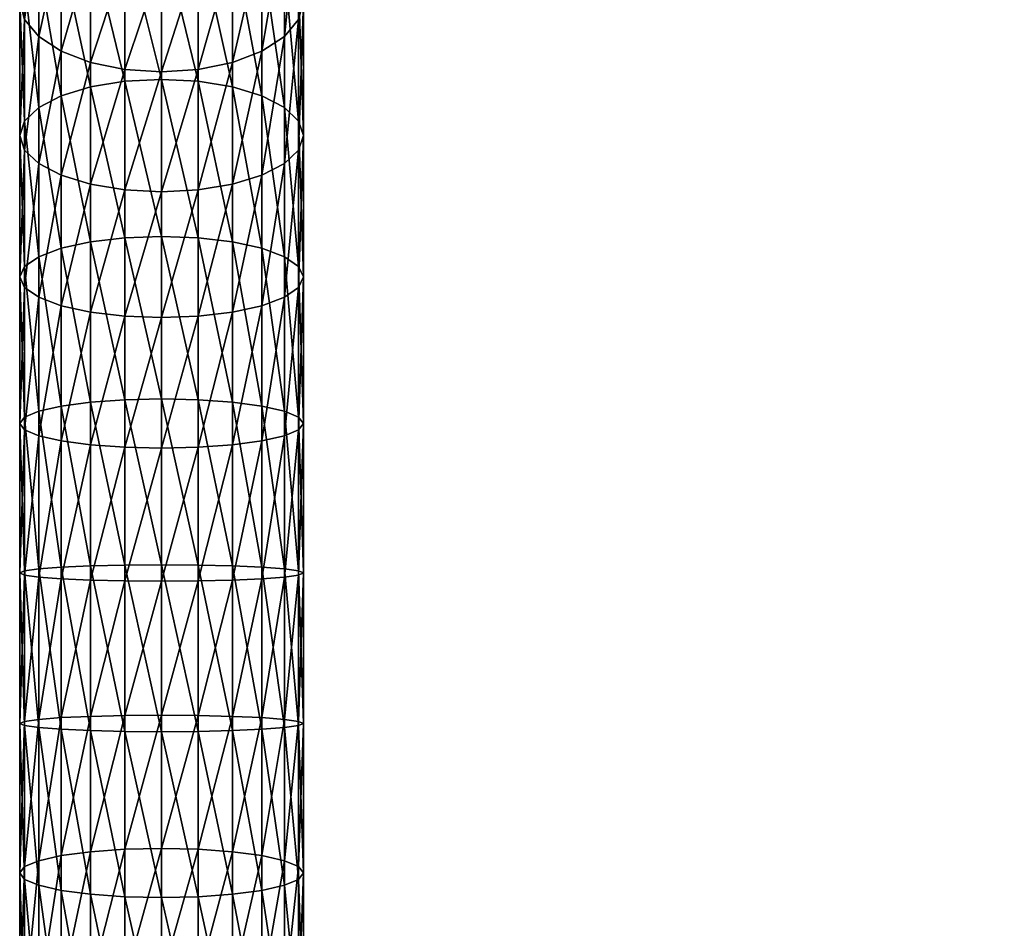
# Model space of a CAD drawing. Extents: x -0.023 to 0.074, y -0.224 to 0.023.
# Tile 2 of 256: x -0.012 to 0.068, y -0.127 to -0.053. Entities that reach past the tile are written whole.
import ezdxf

# ---------------------------------------------------------------- set-up
doc = ezdxf.new("R2010")
doc.units = 0
doc.layers.add('mesh', color=7, linetype='CONTINUOUS')

msp = doc.modelspace()

# ---------------------------------------------------------------- meshes
at = {"layer": 'mesh'}
mesh = msp.add_polyface(dxfattribs=at)
corners = [(0.002783, -0.040171, 0.314738), (-0.000167, -0.048694, 0.321384), (0.002783, -0.048462, 0.321695), (-0.000167, -0.040437, 0.314455), (-0.003118, -0.048462, 0.321695), (-0.003118, -0.040171, 0.314738), (-0.005867, -0.047782, 0.322609), (-0.005867, -0.039389, 0.315566), (-0.008228, -0.0467, 0.324062), (-0.008228, -0.038146, 0.316884), (-0.01004, -0.04529, 0.325956), (-0.000167, -0.057699, 0.327306), (0.002783, -0.057505, 0.327643), (-0.003118, -0.057505, 0.327643), (-0.005867, -0.056936, 0.328629), (-0.008228, -0.05603, 0.330198), (-0.01004, -0.054849, 0.332243), (-0.011179, -0.053474, 0.334624), (-0.011179, -0.043648, 0.328161), (-0.011567, -0.051999, 0.337179), (-0.011567, -0.041886, 0.330528), (-0.011179, -0.050524, 0.339734), (-0.011179, -0.040124, 0.332894), (-0.01004, -0.049149, 0.342115), (-0.01004, -0.038483, 0.3351), (-0.008228, -0.047969, 0.34416), (-0.008228, -0.037073, 0.336994), (-0.005867, -0.047063, 0.345729), (-0.005867, -0.035991, 0.338447), (-0.003118, -0.046493, 0.346715), (-0.003118, -0.035311, 0.33936), (-0.000167, -0.046299, 0.347052), (-0.000167, -0.035079, 0.339672), (0.002783, -0.046493, 0.346715), (0.002783, -0.058454, 0.352722), (-0.011567, -0.062816, 0.342611), (-0.011179, -0.061647, 0.345321), (-0.01004, -0.060558, 0.347845), (-0.008228, -0.059623, 0.350013), (-0.005867, -0.058905, 0.351677), (-0.003118, -0.058454, 0.352722), (-0.000167, -0.0583, 0.353079)]
mesh.append_faces([[corners[k] for k in face] for face in [(0, 1, 2, 2), (3, 4, 1, 1), (5, 6, 4, 4), (7, 8, 6, 6), (9, 10, 8, 8), (2, 11, 12, 12), (1, 11, 2, 2), (1, 13, 11, 11), (4, 13, 1, 1), (4, 14, 13, 13), (6, 14, 4, 4), (6, 15, 14, 14), (8, 15, 6, 6), (8, 16, 15, 15), (10, 16, 8, 8), (10, 17, 16, 16), (18, 17, 10, 10), (18, 19, 17, 17), (20, 19, 18, 18), (20, 21, 19, 19), (22, 21, 20, 20), (22, 23, 21, 21), (24, 25, 23, 23), (26, 27, 25, 25), (28, 29, 27, 27), (30, 31, 29, 29), (32, 33, 31, 31), (33, 34, 31, 31), (19, 35, 17, 17), (21, 36, 19, 19), (23, 37, 21, 21), (25, 38, 23, 23), (27, 39, 25, 25), (29, 40, 27, 27), (29, 41, 40, 40), (31, 41, 29, 29), (31, 34, 41, 41)]])
mesh = msp.add_polyface(dxfattribs=at)
corners = [(0.007894, -0.038146, 0.316884), (0.005533, -0.047782, 0.322609), (0.007894, -0.0467, 0.324062), (0.005533, -0.039389, 0.315566), (0.002783, -0.048462, 0.321695), (0.002783, -0.035311, 0.33936), (0.005533, -0.047063, 0.345729), (0.002783, -0.046493, 0.346715), (0.005533, -0.035991, 0.338447), (0.007894, -0.047969, 0.34416), (0.007894, -0.037073, 0.336994), (0.009705, -0.049149, 0.342115), (0.009705, -0.038483, 0.3351), (0.010844, -0.050524, 0.339734), (0.009705, -0.04529, 0.325956), (0.009705, -0.054849, 0.332243), (0.010844, -0.043648, 0.328161), (0.007894, -0.05603, 0.330198), (0.005533, -0.056936, 0.328629), (0.002783, -0.057505, 0.327643), (0.005533, -0.058905, 0.351677), (0.002783, -0.058454, 0.352722), (0.007894, -0.059623, 0.350013), (0.009705, -0.060558, 0.347845), (0.010844, -0.061647, 0.345321), (0.009705, -0.065073, 0.337378), (0.010844, -0.053474, 0.334624), (0.007894, -0.066009, 0.33521), (0.005533, -0.066726, 0.333546), (0.002783, -0.067177, 0.3325), (0.005533, -0.071358, 0.356209), (0.002783, -0.071032, 0.3573), (0.007894, -0.071878, 0.354474), (0.009705, -0.072555, 0.352212), (0.007894, -0.076502, 0.339029), (0.005533, -0.077021, 0.337293), (0.002783, -0.077348, 0.336202)]
mesh.append_faces([[corners[k] for k in face] for face in [(0, 1, 2, 2), (3, 4, 1, 1), (5, 6, 7, 7), (8, 9, 6, 6), (10, 11, 9, 9), (12, 13, 11, 11), (14, 15, 16, 16), (14, 17, 15, 15), (2, 17, 14, 14), (2, 18, 17, 17), (1, 18, 2, 2), (1, 19, 18, 18), (4, 19, 1, 1), (7, 20, 21, 21), (6, 20, 7, 7), (6, 22, 20, 20), (9, 22, 6, 6), (9, 23, 22, 22), (11, 23, 9, 9), (11, 24, 23, 23), (13, 24, 11, 11), (15, 25, 26, 26), (15, 27, 25, 25), (17, 27, 15, 15), (17, 28, 27, 27), (18, 28, 17, 17), (18, 29, 28, 28), (19, 29, 18, 18), (21, 30, 31, 31), (20, 30, 21, 21), (20, 32, 30, 30), (22, 32, 20, 20), (22, 33, 32, 32), (23, 33, 22, 22), (27, 34, 25, 25), (28, 35, 27, 27), (29, 36, 28, 28)]])
mesh = msp.add_polyface(dxfattribs=at)
corners = [(0.067514, -0.043685, 0.130817), (0.067494, -0.043685, 0.130615), (0.066601, -0.043439, 0.13096), (0.067566, -0.043624, 0.13122), (0.010844, -0.040124, 0.332894), (0.011233, -0.051999, 0.337179), (0.010844, -0.050524, 0.339734), (0.011233, -0.041886, 0.330528), (0.010844, -0.053474, 0.334624), (0.010844, -0.043648, 0.328161), (0.009705, -0.054849, 0.332243), (0.011233, -0.062816, 0.342611), (0.010844, -0.061647, 0.345321), (0.010844, -0.063984, 0.339902), (0.009705, -0.065073, 0.337378), (0.010844, -0.073344, 0.349578), (0.009705, -0.060558, 0.347845), (0.011233, -0.07419, 0.346751), (0.010844, -0.075036, 0.343925), (0.009705, -0.075825, 0.341291), (0.010844, -0.085455, 0.352448), (0.009705, -0.072555, 0.352212), (0.011233, -0.085968, 0.349543), (0.010844, -0.08648, 0.346637), (0.009705, -0.086957, 0.343929), (0.010844, -0.097818, 0.353893), (0.009705, -0.084978, 0.355156), (0.011233, -0.09799, 0.350948), (0.010844, -0.098161, 0.348002), (0.009705, -0.098321, 0.345257), (0.010844, -0.110266, 0.353893), (0.009705, -0.097658, 0.356638), (0.011233, -0.110094, 0.350948), (0.010844, -0.109922, 0.348002), (0.009705, -0.109763, 0.345257)]
mesh.append_faces([[corners[k] for k in face] for face in [(0, 1, 2, 2), (3, 0, 2, 2), (4, 5, 6, 6), (7, 8, 5, 5), (9, 8, 7, 7), (9, 10, 8, 8), (6, 11, 12, 12), (5, 11, 6, 6), (5, 13, 11, 11), (8, 13, 5, 5), (8, 14, 13, 13), (12, 15, 16, 16), (12, 17, 15, 15), (11, 17, 12, 12), (11, 18, 17, 17), (13, 18, 11, 11), (13, 19, 18, 18), (14, 19, 13, 13), (15, 20, 21, 21), (15, 22, 20, 20), (17, 22, 15, 15), (17, 23, 22, 22), (18, 23, 17, 17), (18, 24, 23, 23), (19, 24, 18, 18), (20, 25, 26, 26), (20, 27, 25, 25), (22, 27, 20, 20), (22, 28, 27, 27), (23, 28, 22, 22), (23, 29, 28, 28), (24, 29, 23, 23), (25, 30, 31, 31), (27, 32, 25, 25), (28, 33, 27, 27), (29, 34, 28, 28)]])
mesh = msp.add_polyface(dxfattribs=at)
corners = [(0.002783, -0.057505, 0.327643), (-0.000167, -0.067331, 0.332144), (0.002783, -0.067177, 0.3325), (-0.000167, -0.057699, 0.327306), (-0.003118, -0.067177, 0.3325), (-0.003118, -0.057505, 0.327643), (-0.005867, -0.066726, 0.333546), (-0.005867, -0.056936, 0.328629), (-0.008228, -0.066009, 0.33521), (-0.008228, -0.05603, 0.330198), (-0.01004, -0.065073, 0.337378), (-0.01004, -0.054849, 0.332243), (-0.011179, -0.063984, 0.339902), (-0.011179, -0.053474, 0.334624), (-0.011567, -0.062816, 0.342611), (-0.011567, -0.051999, 0.337179), (-0.011179, -0.061647, 0.345321), (-0.011179, -0.050524, 0.339734), (-0.01004, -0.060558, 0.347845), (-0.01004, -0.049149, 0.342115), (-0.008228, -0.059623, 0.350013), (-0.008228, -0.047969, 0.34416), (-0.005867, -0.058905, 0.351677), (-0.005867, -0.047063, 0.345729), (-0.003118, -0.058454, 0.352722), (0.002783, -0.058454, 0.352722), (0.002783, -0.071032, 0.3573), (-0.000167, -0.0583, 0.353079), (-0.000167, -0.077459, 0.33583), (-0.005867, -0.077021, 0.337293), (-0.008228, -0.076502, 0.339029), (-0.01004, -0.075825, 0.341291), (-0.011179, -0.075036, 0.343925), (-0.011567, -0.07419, 0.346751), (-0.011179, -0.073344, 0.349578), (-0.01004, -0.072555, 0.352212), (-0.008228, -0.071878, 0.354474), (-0.005867, -0.071358, 0.356209), (-0.003118, -0.071032, 0.3573), (-0.000167, -0.07092, 0.357672)]
mesh.append_faces([[corners[k] for k in face] for face in [(0, 1, 2, 2), (3, 1, 0, 0), (3, 4, 1, 1), (5, 4, 3, 3), (5, 6, 4, 4), (7, 6, 5, 5), (7, 8, 6, 6), (9, 8, 7, 7), (9, 10, 8, 8), (11, 10, 9, 9), (11, 12, 10, 10), (13, 12, 11, 11), (13, 14, 12, 12), (15, 16, 14, 14), (17, 18, 16, 16), (19, 20, 18, 18), (21, 22, 20, 20), (23, 24, 22, 22), (25, 26, 27, 27), (1, 28, 2, 2), (6, 29, 4, 4), (8, 30, 6, 6), (10, 31, 8, 8), (12, 32, 10, 10), (14, 33, 12, 12), (16, 34, 14, 14), (18, 35, 16, 16), (18, 36, 35, 35), (20, 36, 18, 18), (20, 37, 36, 36), (22, 37, 20, 20), (22, 38, 37, 37), (24, 38, 22, 22), (24, 39, 38, 38), (27, 39, 24, 24), (27, 26, 39, 39)]])
mesh = msp.add_polyface(dxfattribs=at)
corners = [(0.009705, -0.060558, 0.347845), (0.010844, -0.073344, 0.349578), (0.009705, -0.072555, 0.352212), (0.009705, -0.065073, 0.337378), (0.007894, -0.076502, 0.339029), (0.009705, -0.075825, 0.341291), (0.007894, -0.066009, 0.33521), (0.005533, -0.077021, 0.337293), (0.005533, -0.066726, 0.333546), (0.002783, -0.077348, 0.336202), (0.002783, -0.071032, 0.3573), (0.005533, -0.084253, 0.359265), (0.002783, -0.084056, 0.360387), (0.005533, -0.071358, 0.356209), (0.007894, -0.084568, 0.357481), (0.007894, -0.071878, 0.354474), (0.009705, -0.084978, 0.355156), (0.010844, -0.085455, 0.352448), (0.007894, -0.087367, 0.341604), (0.009705, -0.086957, 0.343929), (0.005533, -0.087682, 0.33982), (0.002783, -0.08788, 0.338698), (-0.000167, -0.087947, 0.338316), (0.005533, -0.097416, 0.360804), (0.002783, -0.09735, 0.361941), (0.007894, -0.097521, 0.358995), (0.009705, -0.097658, 0.356638), (0.010844, -0.097818, 0.353893), (0.007894, -0.098459, 0.3429), (0.009705, -0.098321, 0.345257), (0.005533, -0.098564, 0.341092), (0.002783, -0.09863, 0.339955), (-0.000167, -0.098653, 0.339567), (0.005533, -0.110668, 0.360804), (0.007894, -0.110563, 0.358995), (0.009705, -0.110425, 0.356638), (0.007894, -0.109625, 0.3429)]
mesh.append_faces([[corners[k] for k in face] for face in [(0, 1, 2, 2), (3, 4, 5, 5), (6, 7, 4, 4), (8, 9, 7, 7), (10, 11, 12, 12), (13, 11, 10, 10), (13, 14, 11, 11), (15, 14, 13, 13), (15, 16, 14, 14), (2, 16, 15, 15), (2, 17, 16, 16), (5, 18, 19, 19), (4, 18, 5, 5), (4, 20, 18, 18), (7, 20, 4, 4), (7, 21, 20, 20), (9, 21, 7, 7), (9, 22, 21, 21), (12, 23, 24, 24), (11, 23, 12, 12), (11, 25, 23, 23), (14, 25, 11, 11), (14, 26, 25, 25), (16, 26, 14, 14), (16, 27, 26, 26), (19, 28, 29, 29), (18, 28, 19, 19), (18, 30, 28, 28), (20, 30, 18, 18), (20, 31, 30, 30), (21, 31, 20, 20), (21, 32, 31, 31), (23, 33, 24, 24), (25, 34, 23, 23), (26, 35, 25, 25), (28, 36, 29, 29)]])
mesh = msp.add_polyface(dxfattribs=at)
corners = [(0.002783, -0.067177, 0.3325), (-0.000167, -0.077459, 0.33583), (0.002783, -0.077348, 0.336202), (-0.000167, -0.067331, 0.332144), (-0.003118, -0.077348, 0.336202), (-0.003118, -0.067177, 0.3325), (-0.005867, -0.077021, 0.337293), (-0.005867, -0.066726, 0.333546), (-0.008228, -0.076502, 0.339029), (-0.008228, -0.066009, 0.33521), (-0.01004, -0.075825, 0.341291), (-0.01004, -0.065073, 0.337378), (-0.011179, -0.075036, 0.343925), (-0.011179, -0.063984, 0.339902), (-0.011567, -0.07419, 0.346751), (-0.011567, -0.062816, 0.342611), (-0.011179, -0.073344, 0.349578), (-0.011179, -0.061647, 0.345321), (-0.01004, -0.072555, 0.352212), (0.002783, -0.071032, 0.3573), (0.002783, -0.084056, 0.360387), (-0.000167, -0.07092, 0.357672), (-0.000167, -0.087947, 0.338316), (-0.003118, -0.08788, 0.338698), (-0.005867, -0.087682, 0.33982), (-0.008228, -0.087367, 0.341604), (-0.01004, -0.086957, 0.343929), (-0.011179, -0.08648, 0.346637), (-0.011567, -0.085968, 0.349543), (-0.011179, -0.085455, 0.352448), (-0.01004, -0.084978, 0.355156), (-0.008228, -0.084568, 0.357481), (-0.008228, -0.071878, 0.354474), (-0.005867, -0.084253, 0.359265), (-0.005867, -0.071358, 0.356209), (-0.003118, -0.084056, 0.360387), (-0.003118, -0.071032, 0.3573), (-0.000167, -0.083988, 0.360769)]
mesh.append_faces([[corners[k] for k in face] for face in [(0, 1, 2, 2), (3, 4, 1, 1), (5, 4, 3, 3), (5, 6, 4, 4), (7, 8, 6, 6), (9, 10, 8, 8), (11, 12, 10, 10), (13, 14, 12, 12), (15, 16, 14, 14), (17, 18, 16, 16), (19, 20, 21, 21), (1, 22, 2, 2), (4, 23, 1, 1), (4, 24, 23, 23), (6, 24, 4, 4), (6, 25, 24, 24), (8, 25, 6, 6), (8, 26, 25, 25), (10, 26, 8, 8), (10, 27, 26, 26), (12, 27, 10, 10), (12, 28, 27, 27), (14, 28, 12, 12), (14, 29, 28, 28), (16, 29, 14, 14), (16, 30, 29, 29), (18, 30, 16, 16), (18, 31, 30, 30), (32, 31, 18, 18), (32, 33, 31, 31), (34, 33, 32, 32), (34, 35, 33, 33), (36, 35, 34, 34), (36, 37, 35, 35), (21, 37, 36, 36), (21, 20, 37, 37)]])
mesh = msp.add_polyface(dxfattribs=at)
corners = [(-0.000167, -0.077459, 0.33583), (-0.003118, -0.08788, 0.338698), (-0.000167, -0.087947, 0.338316), (0.002783, -0.084056, 0.360387), (0.002783, -0.09735, 0.361941), (-0.000167, -0.083988, 0.360769), (-0.000167, -0.098653, 0.339567), (0.002783, -0.08788, 0.338698), (-0.003118, -0.09863, 0.339955), (-0.005867, -0.098564, 0.341092), (-0.005867, -0.087682, 0.33982), (-0.008228, -0.098459, 0.3429), (-0.008228, -0.087367, 0.341604), (-0.01004, -0.098321, 0.345257), (-0.01004, -0.086957, 0.343929), (-0.011179, -0.098161, 0.348002), (-0.011179, -0.08648, 0.346637), (-0.011567, -0.09799, 0.350948), (-0.011567, -0.085968, 0.349543), (-0.011179, -0.097818, 0.353893), (-0.011179, -0.085455, 0.352448), (-0.01004, -0.097658, 0.356638), (-0.01004, -0.084978, 0.355156), (-0.008228, -0.097521, 0.358995), (-0.008228, -0.084568, 0.357481), (-0.005867, -0.097416, 0.360804), (-0.005867, -0.084253, 0.359265), (-0.003118, -0.09735, 0.361941), (-0.003118, -0.084056, 0.360387), (-0.000167, -0.097327, 0.362329), (0.002783, -0.110734, 0.361941), (-0.011567, -0.110094, 0.350948), (-0.011179, -0.110266, 0.353893), (-0.01004, -0.110425, 0.356638), (-0.008228, -0.110563, 0.358995), (-0.005867, -0.110668, 0.360804), (-0.003118, -0.110734, 0.361941), (-0.000167, -0.110757, 0.362329)]
mesh.append_faces([[corners[k] for k in face] for face in [(0, 1, 2, 2), (3, 4, 5, 5), (2, 6, 7, 7), (2, 8, 6, 6), (1, 8, 2, 2), (1, 9, 8, 8), (10, 9, 1, 1), (10, 11, 9, 9), (12, 11, 10, 10), (12, 13, 11, 11), (14, 13, 12, 12), (14, 15, 13, 13), (16, 15, 14, 14), (16, 17, 15, 15), (18, 17, 16, 16), (18, 19, 17, 17), (20, 19, 18, 18), (20, 21, 19, 19), (22, 21, 20, 20), (22, 23, 21, 21), (24, 23, 22, 22), (24, 25, 23, 23), (26, 25, 24, 24), (26, 27, 25, 25), (28, 27, 26, 26), (28, 29, 27, 27), (5, 29, 28, 28), (5, 4, 29, 29), (4, 30, 29, 29), (17, 31, 15, 15), (19, 32, 17, 17), (21, 33, 19, 19), (23, 34, 21, 21), (25, 35, 23, 23), (27, 36, 25, 25), (29, 37, 27, 27)]])
mesh = msp.add_polyface(dxfattribs=at)
corners = [(0.002783, -0.09735, 0.361941), (0.005533, -0.110668, 0.360804), (0.002783, -0.110734, 0.361941), (0.005533, -0.097416, 0.360804), (0.007894, -0.110563, 0.358995), (0.007894, -0.097521, 0.358995), (0.009705, -0.110425, 0.356638), (0.009705, -0.097658, 0.356638), (0.010844, -0.110266, 0.353893), (0.010844, -0.097818, 0.353893), (0.011233, -0.110094, 0.350948), (0.011233, -0.09799, 0.350948), (0.010844, -0.109922, 0.348002), (0.010844, -0.098161, 0.348002), (0.009705, -0.109763, 0.345257), (0.009705, -0.098321, 0.345257), (0.007894, -0.109625, 0.3429), (0.007894, -0.098459, 0.3429), (0.005533, -0.10952, 0.341092), (0.005533, -0.098564, 0.341092), (0.002783, -0.109454, 0.339955), (0.002783, -0.09863, 0.339955), (-0.000167, -0.109431, 0.339567), (-0.000167, -0.098653, 0.339567), (-0.003118, -0.109454, 0.339955), (-0.000167, -0.097327, 0.362329), (-0.000167, -0.110757, 0.362329), (0.002783, -0.124028, 0.360387), (0.005533, -0.123831, 0.359265), (0.007894, -0.123516, 0.357481), (0.009705, -0.123106, 0.355156), (0.010844, -0.122629, 0.352448), (0.011233, -0.122116, 0.349543), (0.010844, -0.121604, 0.346637), (0.009705, -0.121126, 0.343929), (0.007894, -0.120716, 0.341604), (0.005533, -0.120402, 0.33982), (0.002783, -0.120204, 0.338698), (-0.000167, -0.120137, 0.338316), (-0.003118, -0.120204, 0.338698)]
mesh.append_faces([[corners[k] for k in face] for face in [(0, 1, 2, 2), (3, 4, 1, 1), (5, 6, 4, 4), (7, 8, 6, 6), (9, 10, 8, 8), (11, 12, 10, 10), (13, 14, 12, 12), (15, 16, 14, 14), (17, 18, 16, 16), (19, 18, 17, 17), (19, 20, 18, 18), (21, 20, 19, 19), (21, 22, 20, 20), (23, 22, 21, 21), (23, 24, 22, 22), (25, 2, 26, 26), (2, 27, 26, 26), (1, 28, 2, 2), (4, 29, 1, 1), (6, 30, 4, 4), (6, 31, 30, 30), (8, 31, 6, 6), (8, 32, 31, 31), (10, 32, 8, 8), (10, 33, 32, 32), (12, 33, 10, 10), (12, 34, 33, 33), (14, 34, 12, 12), (14, 35, 34, 34), (16, 35, 14, 14), (16, 36, 35, 35), (18, 36, 16, 16), (18, 37, 36, 36), (20, 37, 18, 18), (20, 38, 37, 37), (22, 38, 20, 20), (22, 39, 38, 38)]])
mesh = msp.add_polyface(dxfattribs=at)
corners = [(-0.003118, -0.09863, 0.339955), (-0.003118, -0.109454, 0.339955), (-0.000167, -0.098653, 0.339567), (-0.005867, -0.10952, 0.341092), (-0.005867, -0.098564, 0.341092), (-0.008228, -0.109625, 0.3429), (-0.008228, -0.098459, 0.3429), (-0.01004, -0.109763, 0.345257), (-0.01004, -0.098321, 0.345257), (-0.011179, -0.109922, 0.348002), (-0.011179, -0.098161, 0.348002), (-0.011567, -0.110094, 0.350948), (-0.011567, -0.09799, 0.350948), (-0.011179, -0.110266, 0.353893), (-0.011179, -0.097818, 0.353893), (-0.01004, -0.110425, 0.356638), (-0.01004, -0.097658, 0.356638), (-0.008228, -0.110563, 0.358995), (-0.008228, -0.097521, 0.358995), (-0.005867, -0.110668, 0.360804), (-0.005867, -0.097416, 0.360804), (-0.003118, -0.110734, 0.361941), (-0.003118, -0.09735, 0.361941), (-0.000167, -0.110757, 0.362329), (-0.003118, -0.120204, 0.338698), (-0.000167, -0.109431, 0.339567), (-0.005867, -0.120402, 0.33982), (-0.008228, -0.120716, 0.341604), (-0.01004, -0.121126, 0.343929), (-0.011179, -0.121604, 0.346637), (-0.011567, -0.122116, 0.349543), (-0.011179, -0.122629, 0.352448), (-0.01004, -0.123106, 0.355156), (-0.008228, -0.123516, 0.357481), (-0.005867, -0.123831, 0.359265), (-0.003118, -0.124028, 0.360387), (-0.000167, -0.124096, 0.360769)]
mesh.append_faces([[corners[k] for k in face] for face in [(0, 1, 2, 2), (0, 3, 1, 1), (4, 3, 0, 0), (4, 5, 3, 3), (6, 5, 4, 4), (6, 7, 5, 5), (8, 7, 6, 6), (8, 9, 7, 7), (10, 9, 8, 8), (10, 11, 9, 9), (12, 13, 11, 11), (14, 15, 13, 13), (16, 17, 15, 15), (18, 19, 17, 17), (20, 21, 19, 19), (22, 23, 21, 21), (1, 24, 25, 25), (1, 26, 24, 24), (3, 26, 1, 1), (3, 27, 26, 26), (5, 27, 3, 3), (5, 28, 27, 27), (7, 28, 5, 5), (7, 29, 28, 28), (9, 29, 7, 7), (9, 30, 29, 29), (11, 30, 9, 9), (11, 31, 30, 30), (13, 31, 11, 11), (13, 32, 31, 31), (15, 32, 13, 13), (15, 33, 32, 32), (17, 33, 15, 15), (19, 34, 17, 17), (21, 35, 19, 19), (23, 36, 21, 21)]])
mesh = msp.add_polyface(dxfattribs=at)
corners = [(-0.008228, -0.110563, 0.358995), (-0.005867, -0.123831, 0.359265), (-0.008228, -0.123516, 0.357481), (-0.005867, -0.110668, 0.360804), (-0.003118, -0.124028, 0.360387), (-0.003118, -0.110734, 0.361941), (-0.000167, -0.124096, 0.360769), (-0.000167, -0.120137, 0.338316), (-0.003118, -0.130736, 0.336202), (-0.000167, -0.130624, 0.33583), (-0.003118, -0.120204, 0.338698), (-0.005867, -0.131062, 0.337293), (-0.005867, -0.120402, 0.33982), (-0.008228, -0.131582, 0.339029), (-0.008228, -0.120716, 0.341604), (-0.01004, -0.132259, 0.341291), (-0.01004, -0.121126, 0.343929), (-0.011179, -0.133048, 0.343925), (-0.011179, -0.121604, 0.346637), (-0.011567, -0.133894, 0.346751), (-0.011567, -0.122116, 0.349543), (-0.011179, -0.13474, 0.349578), (-0.011179, -0.122629, 0.352448), (-0.01004, -0.135529, 0.352212), (-0.01004, -0.123106, 0.355156), (-0.008228, -0.136206, 0.354474), (-0.005867, -0.136726, 0.356209), (-0.003118, -0.137052, 0.3573), (-0.000167, -0.137164, 0.357672), (-0.003118, -0.140907, 0.3325), (-0.000167, -0.140753, 0.332144), (-0.005867, -0.141358, 0.333546), (-0.008228, -0.142075, 0.33521), (-0.01004, -0.14301, 0.337378), (-0.011179, -0.144099, 0.339902), (-0.011567, -0.145268, 0.342611), (-0.011179, -0.146437, 0.345321), (-0.01004, -0.147526, 0.347845)]
mesh.append_faces([[corners[k] for k in face] for face in [(0, 1, 2, 2), (3, 4, 1, 1), (5, 6, 4, 4), (7, 8, 9, 9), (10, 8, 7, 7), (10, 11, 8, 8), (12, 11, 10, 10), (12, 13, 11, 11), (14, 13, 12, 12), (14, 15, 13, 13), (16, 15, 14, 14), (16, 17, 15, 15), (18, 17, 16, 16), (18, 19, 17, 17), (20, 19, 18, 18), (20, 21, 19, 19), (22, 21, 20, 20), (22, 23, 21, 21), (24, 23, 22, 22), (24, 25, 23, 23), (2, 25, 24, 24), (2, 26, 25, 25), (1, 26, 2, 2), (1, 27, 26, 26), (4, 27, 1, 1), (4, 28, 27, 27), (6, 28, 4, 4), (9, 29, 30, 30), (8, 29, 9, 9), (11, 31, 8, 8), (13, 32, 11, 11), (15, 33, 13, 13), (17, 34, 15, 15), (19, 35, 17, 17), (21, 36, 19, 19), (23, 37, 21, 21)]])
mesh = msp.add_polyface(dxfattribs=at)
corners = [(0.002783, -0.110734, 0.361941), (0.005533, -0.123831, 0.359265), (0.002783, -0.124028, 0.360387), (0.005533, -0.110668, 0.360804), (0.007894, -0.123516, 0.357481), (0.007894, -0.110563, 0.358995), (0.009705, -0.123106, 0.355156), (-0.000167, -0.110757, 0.362329), (-0.000167, -0.124096, 0.360769), (0.002783, -0.137052, 0.3573), (0.005533, -0.136726, 0.356209), (0.007894, -0.136206, 0.354474), (0.009705, -0.135529, 0.352212), (0.010844, -0.13474, 0.349578), (0.010844, -0.122629, 0.352448), (0.011233, -0.133894, 0.346751), (0.011233, -0.122116, 0.349543), (0.010844, -0.133048, 0.343925), (0.010844, -0.121604, 0.346637), (0.009705, -0.132259, 0.341291), (0.009705, -0.121126, 0.343929), (0.007894, -0.131582, 0.339029), (0.007894, -0.120716, 0.341604), (0.005533, -0.131062, 0.337293), (0.005533, -0.120402, 0.33982), (0.002783, -0.130736, 0.336202), (0.002783, -0.120204, 0.338698), (-0.000167, -0.130624, 0.33583), (-0.000167, -0.120137, 0.338316), (-0.000167, -0.137164, 0.357672), (0.010844, -0.146437, 0.345321), (0.011233, -0.145268, 0.342611), (0.010844, -0.144099, 0.339902), (0.009705, -0.14301, 0.337378), (0.007894, -0.142075, 0.33521), (0.005533, -0.141358, 0.333546), (0.002783, -0.140907, 0.3325), (-0.000167, -0.140753, 0.332144)]
mesh.append_faces([[corners[k] for k in face] for face in [(0, 1, 2, 2), (3, 4, 1, 1), (5, 6, 4, 4), (7, 2, 8, 8), (2, 9, 8, 8), (2, 10, 9, 9), (1, 10, 2, 2), (1, 11, 10, 10), (4, 11, 1, 1), (4, 12, 11, 11), (6, 12, 4, 4), (6, 13, 12, 12), (14, 13, 6, 6), (14, 15, 13, 13), (16, 15, 14, 14), (16, 17, 15, 15), (18, 17, 16, 16), (18, 19, 17, 17), (20, 19, 18, 18), (20, 21, 19, 19), (22, 21, 20, 20), (22, 23, 21, 21), (24, 23, 22, 22), (24, 25, 23, 23), (26, 25, 24, 24), (26, 27, 25, 25), (28, 27, 26, 26), (8, 9, 29, 29), (13, 30, 12, 12), (15, 31, 13, 13), (17, 32, 15, 15), (19, 33, 17, 17), (21, 34, 19, 19), (23, 35, 21, 21), (25, 36, 23, 23), (25, 37, 36, 36), (27, 37, 25, 25)]])

doc.saveas('drawing.dxf')
